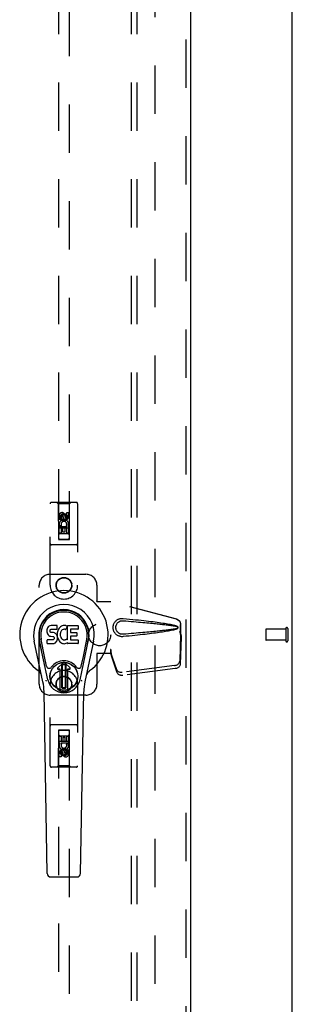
# Model space of a CAD drawing. Header units: inches. Extents: x 0 to 200, y 0 to 129.
# Tile 6 of 17: x 87 to 93, y 39 to 62. Entities that reach past the tile are written whole.
import ezdxf

# ---------------------------------------------------------------- set-up
doc = ezdxf.new("R2010")
doc.units = ezdxf.units.IN
doc.header["$LTSCALE"] = 11
doc.header["$MEASUREMENT"] = 0
doc.linetypes.add('HIDDEN', pattern=[0.2, 0.1, -0.1])
doc.layers.get('0').update_dxf_attribs({"linetype": 'CONTINUOUS'})
for name, color, linetype in [('DEFAULT_2', 8, 'HIDDEN'), ('DOOR_ASSEMBLY', 7, 'CONTINUOUS'), ('SUBPANEL', 7, 'CONTINUOUS')]:
    doc.layers.add(name, color=color, linetype=linetype)

msp = doc.modelspace()

# ---------------------------------------------------------------- linework, layer by layer
at = {"color": 3, "linetype": 'Continuous'}
msp.add_line((93.136, 13.899), (93.136, 81.691), dxfattribs=at)
at = {"layer": 'DEFAULT_2', "color": 8, "linetype": 'HIDDEN'}
for p, q in [((90.011, 78.347), (90.011, 17.243)), ((92.532, 47.909), (92.532, 47.681)), ((92.989, 47.919), (92.542, 47.919)), ((92.989, 47.937), (92.989, 47.653)), ((93.032, 47.937), (93.032, 47.653)), ((92.989, 47.671), (92.542, 47.671))]:
    msp.add_line(p, q, dxfattribs=at)
for centre, radius, start, end in [((93.011, 47.937), 0.0215, 0, 180), ((92.542, 47.909), 0.01, 90, 180), ((92.542, 47.681), 0.01, 180, 270), ((93.011, 47.653), 0.0215, 180, 360)]:
    msp.add_arc(centre, radius, start, end, dxfattribs=at)
at = {"layer": 'DOOR_ASSEMBLY', "color": 8, "linetype": 'HIDDEN'}
for p, q in [((90.72, 78.941), (90.72, 16.649)), ((87.824, 77.967), (87.824, 49.965)), ((88.074, 49.965), (88.074, 77.967)), ((87.636, 48.92), (87.636, 50.777)), ((88.231, 50.807), (87.666, 50.807)), ((87.819, 50.777), (87.789, 50.807)), ((88.079, 50.777), (87.819, 50.777)), ((87.819, 50.777), (87.822, 49.967)), ((88.075, 49.967), (88.079, 50.777)), ((88.079, 50.777), (88.109, 50.807)), ((88.261, 50.777), (88.261, 48.92)), ((87.842, 50.417), (87.842, 50.51)), ((87.885, 50.51), (87.885, 50.417)), ((87.949, 50.539), (87.886, 50.503)), ((87.886, 50.503), (87.896, 50.497)), ((87.886, 50.503), (87.886, 50.431)), ((87.886, 50.431), (87.896, 50.436)), ((87.886, 50.431), (87.949, 50.395)), ((87.949, 50.527), (87.896, 50.497)), ((87.896, 50.497), (87.896, 50.436)), ((87.896, 50.436), (87.949, 50.406)), ((87.928, 50.481), (87.928, 50.51)), ((88.011, 50.503), (87.949, 50.539)), ((87.949, 50.539), (87.949, 50.527)), ((88.001, 50.497), (87.949, 50.527)), ((87.949, 50.406), (88.001, 50.436)), ((87.949, 50.395), (88.011, 50.431)), ((87.969, 50.523), (87.969, 50.477)), ((88.011, 50.503), (88.001, 50.497)), ((88.001, 50.436), (88.001, 50.497)), ((88.011, 50.431), (88.001, 50.436)), ((88.011, 50.431), (88.011, 50.503)), ((88.013, 50.574), (88.055, 50.574)), ((88.013, 50.481), (88.013, 50.574)), ((88.055, 50.574), (88.055, 50.481)), ((88.076, 50.217), (87.821, 50.217)), ((87.885, 50.417), (87.842, 50.417)), ((87.842, 50.261), (88.02, 50.261)), ((87.842, 50.105), (87.842, 50.261)), ((87.89, 50.285), (87.851, 50.268)), ((87.927, 50.218), (87.885, 50.218)), ((87.885, 50.218), (87.885, 50.105)), ((87.927, 50.126), (87.927, 50.218)), ((87.949, 50.395), (87.949, 50.406)), ((88.013, 50.218), (87.969, 50.218)), ((87.969, 50.218), (87.969, 50.126)), ((88.02, 50.261), (88.001, 50.274)), ((88.013, 50.105), (88.013, 50.218)), ((88.045, 50.265), (88.043, 50.261)), ((88.043, 50.261), (88.055, 50.261)), ((88.055, 50.261), (88.055, 50.105)), ((87.885, 50.105), (87.842, 50.105)), ((88.034, 50.092), (87.864, 50.092)), ((87.969, 50.126), (87.927, 50.126)), ((88.055, 50.105), (88.013, 50.105)), ((88.231, 49.842), (87.666, 49.842)), ((87.822, 49.967), (88.075, 49.967)), ((87.824, 49.968), (88.074, 49.968)), ((87.824, 49.965), (88.074, 49.965)), ((87.636, 49.17), (88.449, 49.17)), ((87.386, 46.67), (87.386, 48.92)), ((88.699, 48.92), (88.699, 48.566)), ((88.696, 48.55), (88.699, 48.566)), ((88.696, 48.55), (89.017, 48.55)), ((88.703, 48.55), (88.699, 48.566)), ((90.506, 48.147), (89.009, 48.55)), ((90.514, 48.147), (89.017, 48.55)), ((90.599, 47.797), (90.599, 48.026)), ((90.607, 47.797), (90.607, 48.026)), ((90.577, 47.878), (90.599, 47.797)), ((90.598, 47.808), (90.579, 47.193)), ((90.585, 47.878), (90.607, 47.797)), ((90.612, 47.737), (90.593, 47.122)), ((90.598, 47.808), (90.612, 47.737)), ((90.607, 47.797), (90.599, 47.797)), ((90.6, 47.824), (90.609, 47.768)), ((90.609, 47.768), (90.61, 47.757)), ((90.61, 47.757), (90.611, 47.747)), ((90.611, 47.747), (90.612, 47.737)), ((89.017, 47.37), (88.696, 47.37)), ((88.696, 47.37), (88.699, 47.353)), ((88.703, 47.37), (88.699, 47.353)), ((88.699, 47.353), (88.699, 46.67)), ((89.017, 47.457), (89.009, 47.457)), ((89.009, 47.457), (89.009, 47.37)), ((89.147, 46.999), (89.015, 47.383)), ((89.029, 47.312), (89.015, 47.383)), ((89.017, 47.457), (89.017, 47.37)), ((89.02, 47.378), (89.029, 47.312)), ((89.161, 46.928), (89.029, 47.312)), ((90.461, 47.094), (89.274, 46.941)), ((90.475, 47.023), (89.288, 46.87)), ((87.636, 44.812), (87.636, 46.67)), ((88.261, 46.67), (88.261, 44.812)), ((88.449, 46.42), (87.636, 46.42)), ((88.231, 45.747), (87.666, 45.747)), ((87.822, 45.622), (87.819, 44.812)), ((87.822, 45.622), (88.075, 45.622)), ((88.074, 45.624), (87.824, 45.624)), ((87.824, 45.624), (87.824, 17.622)), ((88.074, 45.621), (87.824, 45.621)), ((87.864, 45.497), (88.034, 45.497)), ((88.074, 17.622), (88.074, 45.624)), ((88.079, 44.812), (88.075, 45.622)), ((87.821, 45.372), (88.076, 45.372)), ((87.842, 45.484), (87.885, 45.484)), ((87.842, 45.328), (87.842, 45.484)), ((87.854, 45.328), (87.842, 45.328)), ((87.853, 45.325), (87.854, 45.328)), ((88.055, 45.328), (87.878, 45.328)), ((87.878, 45.328), (87.896, 45.315)), ((87.885, 45.484), (87.885, 45.371)), ((87.885, 45.371), (87.928, 45.371)), ((87.928, 45.463), (87.971, 45.463)), ((87.928, 45.371), (87.928, 45.463)), ((87.971, 45.463), (87.971, 45.371)), ((87.971, 45.371), (88.013, 45.371)), ((88.007, 45.304), (88.046, 45.321)), ((88.013, 45.484), (88.055, 45.484)), ((88.013, 45.371), (88.013, 45.484)), ((88.055, 45.484), (88.055, 45.328)), ((87.842, 45.015), (87.842, 45.108)), ((87.885, 45.108), (87.885, 45.015)), ((87.949, 45.194), (87.886, 45.158)), ((87.886, 45.158), (87.896, 45.153)), ((87.886, 45.158), (87.886, 45.086)), ((87.886, 45.086), (87.896, 45.092)), ((87.886, 45.086), (87.949, 45.05)), ((87.949, 45.183), (87.896, 45.153)), ((87.896, 45.153), (87.896, 45.092)), ((87.896, 45.092), (87.949, 45.062)), ((87.928, 45.066), (87.928, 45.112)), ((88.011, 45.158), (87.949, 45.194)), ((87.949, 45.194), (87.949, 45.183)), ((88.001, 45.153), (87.949, 45.183)), ((87.949, 45.062), (88.001, 45.092)), ((87.949, 45.05), (88.011, 45.086)), ((87.949, 45.05), (87.949, 45.062)), ((87.969, 45.108), (87.969, 45.079)), ((88.011, 45.158), (88.001, 45.153)), ((88.001, 45.092), (88.001, 45.153)), ((88.011, 45.086), (88.001, 45.092)), ((88.011, 45.086), (88.011, 45.158)), ((88.013, 45.172), (88.055, 45.172)), ((88.013, 45.079), (88.013, 45.172)), ((88.055, 45.172), (88.055, 45.079)), ((87.885, 45.015), (87.842, 45.015)), ((88.231, 44.782), (87.666, 44.782)), ((87.819, 44.812), (87.789, 44.782)), ((88.079, 44.812), (87.819, 44.812)), ((88.079, 44.812), (88.109, 44.782))]:
    msp.add_line(p, q, dxfattribs=at)
at = {"layer": 'DOOR_ASSEMBLY', "color": 3, "linetype": 'Continuous'}
msp.add_line((90.824, 78.941), (90.824, 16.649), dxfattribs=at)
at = {"layer": 'DOOR_ASSEMBLY', "color": 7, "linetype": 'Continuous'}
for p, q in [((87.593, 47.974), (87.579, 47.955)), ((87.601, 47.982), (87.593, 47.974)), ((87.611, 47.989), (87.601, 47.982)), ((87.632, 47.999), (87.611, 47.989)), ((87.656, 48.006), (87.632, 47.999)), ((87.795, 48.006), (87.656, 48.006)), ((87.797, 47.963), (87.795, 48.006)), ((87.796, 47.939), (87.797, 47.963)), ((87.857, 47.96), (87.842, 47.944)), ((87.873, 47.976), (87.857, 47.96)), ((87.891, 47.989), (87.873, 47.976)), ((87.912, 47.997), (87.891, 47.989)), ((87.933, 48.002), (87.912, 47.997)), ((87.955, 48.004), (87.933, 48.002)), ((87.978, 48.004), (87.955, 48.004)), ((87.989, 48.002), (87.978, 48.004)), ((88, 47.999), (87.989, 48.002)), ((88.02, 47.982), (87.994, 47.914)), ((88.018, 47.987), (88, 47.999)), ((88.029, 48.004), (88.265, 48.004)), ((88.029, 47.679), (88.029, 48.004)), ((88.27, 47.999), (88.27, 47.925)), ((87.564, 47.909), (87.563, 47.885)), ((87.563, 47.885), (87.563, 47.861)), ((87.563, 47.861), (87.567, 47.838)), ((87.57, 47.932), (87.564, 47.909)), ((87.567, 47.838), (87.576, 47.815)), ((87.579, 47.955), (87.57, 47.932)), ((87.576, 47.815), (87.588, 47.795)), ((87.588, 47.795), (87.605, 47.778)), ((87.605, 47.778), (87.625, 47.765)), ((87.625, 47.765), (87.636, 47.761)), ((87.634, 47.888), (87.636, 47.903)), ((87.634, 47.873), (87.634, 47.888)), ((87.634, 47.866), (87.634, 47.873)), ((87.637, 47.859), (87.634, 47.866)), ((87.636, 47.903), (87.64, 47.91)), ((87.636, 47.761), (87.648, 47.759)), ((87.641, 47.853), (87.637, 47.859)), ((87.64, 47.91), (87.645, 47.915)), ((87.647, 47.848), (87.641, 47.853)), ((87.645, 47.915), (87.66, 47.919)), ((87.662, 47.844), (87.647, 47.848)), ((87.648, 47.759), (87.695, 47.758)), ((87.66, 47.919), (87.675, 47.921)), ((87.686, 47.845), (87.662, 47.844)), ((87.675, 47.921), (87.787, 47.921)), ((87.71, 47.844), (87.686, 47.845)), ((87.695, 47.758), (87.703, 47.757)), ((87.703, 47.757), (87.71, 47.755)), ((87.733, 47.839), (87.71, 47.844)), ((87.71, 47.755), (87.716, 47.751)), ((87.716, 47.751), (87.721, 47.745)), ((87.721, 47.745), (87.727, 47.731)), ((87.744, 47.834), (87.733, 47.839)), ((87.754, 47.827), (87.744, 47.834)), ((87.771, 47.81), (87.754, 47.827)), ((87.784, 47.79), (87.771, 47.81)), ((87.794, 47.768), (87.784, 47.79)), ((87.787, 47.921), (87.793, 47.921)), ((87.793, 47.921), (87.795, 47.927)), ((87.8, 47.745), (87.794, 47.768)), ((87.795, 47.927), (87.796, 47.939)), ((87.799, 47.842), (87.795, 47.798)), ((87.795, 47.798), (87.796, 47.775)), ((87.796, 47.775), (87.799, 47.753)), ((87.804, 47.864), (87.799, 47.842)), ((87.799, 47.753), (87.803, 47.731)), ((87.803, 47.721), (87.8, 47.745)), ((87.81, 47.885), (87.804, 47.864)), ((87.818, 47.906), (87.81, 47.885)), ((87.829, 47.925), (87.818, 47.906)), ((87.842, 47.944), (87.829, 47.925)), ((87.865, 47.813), (87.864, 47.786)), ((87.864, 47.786), (87.866, 47.773)), ((87.868, 47.84), (87.865, 47.813)), ((87.866, 47.773), (87.869, 47.76)), ((87.872, 47.853), (87.868, 47.84)), ((87.869, 47.76), (87.879, 47.735)), ((87.878, 47.864), (87.872, 47.853)), ((87.892, 47.888), (87.878, 47.864)), ((87.879, 47.735), (87.892, 47.712)), ((87.9, 47.898), (87.892, 47.888)), ((87.911, 47.905), (87.9, 47.898)), ((87.936, 47.916), (87.911, 47.905)), ((87.949, 47.919), (87.936, 47.916)), ((87.962, 47.919), (87.949, 47.919)), ((87.975, 47.916), (87.962, 47.919)), ((87.988, 47.911), (87.975, 47.916)), ((88.099, 47.916), (88.099, 47.849)), ((88.1, 47.758), (88.1, 47.68)), ((88.265, 47.921), (88.103, 47.921)), ((88.103, 47.844), (88.234, 47.844)), ((88.234, 47.762), (88.104, 47.762)), ((88.239, 47.84), (88.239, 47.767)), ((87.472, 46.725), (87.275, 47.651)), ((87.583, 46.772), (87.39, 47.676)), ((87.439, 47.449), (87.394, 47.676)), ((87.506, 47.302), (87.432, 47.684)), ((87.565, 47.599), (87.565, 47.674)), ((87.629, 47.679), (87.57, 47.679)), ((87.57, 47.594), (87.714, 47.594)), ((87.69, 47.68), (87.629, 47.679)), ((87.705, 47.681), (87.69, 47.68)), ((87.711, 47.684), (87.705, 47.681)), ((87.717, 47.689), (87.711, 47.684)), ((87.714, 47.594), (87.726, 47.596)), ((87.726, 47.701), (87.717, 47.689)), ((87.729, 47.708), (87.726, 47.701)), ((87.726, 47.596), (87.737, 47.6)), ((87.727, 47.731), (87.729, 47.716)), ((87.729, 47.716), (87.729, 47.708)), ((87.737, 47.6), (87.757, 47.614)), ((87.757, 47.614), (87.774, 47.631)), ((87.774, 47.631), (87.781, 47.641)), ((87.781, 47.641), (87.786, 47.651)), ((87.786, 47.651), (87.795, 47.674)), ((87.795, 47.674), (87.801, 47.697)), ((87.801, 47.697), (87.803, 47.721)), ((87.803, 47.731), (87.81, 47.71)), ((87.81, 47.71), (87.832, 47.671)), ((87.832, 47.671), (87.844, 47.653)), ((87.844, 47.653), (87.859, 47.636)), ((87.859, 47.636), (87.876, 47.621)), ((87.876, 47.621), (87.893, 47.607)), ((87.892, 47.712), (87.901, 47.702)), ((87.893, 47.607), (87.903, 47.602)), ((87.901, 47.702), (87.911, 47.693)), ((87.903, 47.602), (87.914, 47.598)), ((87.911, 47.693), (87.922, 47.686)), ((87.914, 47.598), (87.935, 47.593)), ((87.922, 47.686), (87.935, 47.681)), ((87.935, 47.681), (87.948, 47.679)), ((87.935, 47.593), (87.957, 47.59)), ((87.948, 47.679), (87.961, 47.678)), ((87.957, 47.59), (87.979, 47.593)), ((87.961, 47.678), (87.974, 47.68)), ((87.974, 47.68), (87.987, 47.684)), ((87.979, 47.593), (88.001, 47.6)), ((87.987, 47.684), (87.999, 47.69)), ((87.999, 47.69), (88.01, 47.697)), ((88.001, 47.6), (88.02, 47.612)), ((88.017, 47.696), (88.029, 47.679)), ((88.03, 47.612), (88.02, 47.612)), ((88.02, 47.612), (88.02, 47.612)), ((88.03, 47.599), (88.03, 47.612)), ((88.266, 47.594), (88.035, 47.594)), ((88.104, 47.676), (88.266, 47.676)), ((88.27, 47.671), (88.27, 47.599)), ((88.315, 46.772), (88.507, 47.676)), ((88.391, 47.302), (88.466, 47.684)), ((88.623, 47.651), (88.425, 46.725)), ((88.459, 47.449), (88.503, 47.676)), ((87.554, 47.077), (87.506, 47.302)), ((88.343, 47.077), (88.391, 47.302)), ((87.811, 47.041), (87.921, 47.151)), ((87.921, 47.151), (87.811, 47.041)), ((87.905, 47.114), (87.919, 47.128)), ((87.919, 47.1), (87.905, 47.114)), ((87.905, 46.586), (87.905, 47.114)), ((87.919, 47.128), (87.978, 47.128)), ((87.919, 47.128), (87.933, 47.114)), ((87.933, 47.114), (87.919, 47.1)), ((87.919, 46.6), (87.919, 47.1)), ((87.933, 47.114), (87.964, 47.114)), ((87.964, 47.114), (87.978, 47.128)), ((87.978, 47.1), (87.964, 47.114)), ((88.087, 47.041), (87.977, 47.151)), ((87.977, 47.151), (88.087, 47.041)), ((87.978, 47.128), (87.992, 47.114)), ((87.992, 47.114), (87.978, 47.1)), ((87.978, 47.1), (87.978, 46.6)), ((87.992, 47.114), (87.992, 46.586)), ((87.866, 47.008), (87.824, 47.008)), ((87.866, 47.007), (87.824, 47.007)), ((87.866, 47.007), (87.866, 47.008)), ((87.866, 46.548), (87.866, 47.008)), ((87.866, 46.548), (87.866, 47.007)), ((88.073, 47.008), (88.031, 47.008)), ((88.031, 47.007), (88.031, 47.008)), ((88.031, 47.008), (88.031, 46.548)), ((88.073, 47.007), (88.031, 47.007)), ((88.031, 47.007), (88.031, 46.548)), ((87.57, 42.36), (87.498, 46.499)), ((87.905, 46.586), (87.919, 46.6)), ((87.919, 46.572), (87.905, 46.586)), ((87.919, 46.6), (87.933, 46.586)), ((87.933, 46.586), (87.919, 46.572)), ((87.978, 46.572), (87.919, 46.572)), ((87.964, 46.586), (87.933, 46.586)), ((87.964, 46.586), (87.978, 46.6)), ((87.978, 46.572), (87.964, 46.586)), ((87.978, 46.6), (87.992, 46.586)), ((87.992, 46.586), (87.978, 46.572)), ((88.327, 42.36), (88.4, 46.499)), ((87.649, 42.283), (88.249, 42.283))]:
    msp.add_line(p, q, dxfattribs=at)
at = {"layer": 'DOOR_ASSEMBLY', "color": 8, "linetype": 'HIDDEN'}
for points in [[(89.293, 47.752), (89.28, 47.751), (89.267, 47.751), (89.254, 47.751), (89.241, 47.753), (89.228, 47.755), (89.216, 47.759), (89.204, 47.762), (89.192, 47.767), (89.18, 47.773), (89.168, 47.779), (89.157, 47.786), (89.146, 47.795), (89.134, 47.804), (89.123, 47.815), (89.112, 47.828), (89.102, 47.842), (89.092, 47.857), (89.084, 47.873), (89.078, 47.89), (89.073, 47.907), (89.069, 47.924), (89.067, 47.941), (89.066, 47.959), (89.067, 47.976), (89.069, 47.993), (89.072, 48.01), (89.077, 48.027), (89.084, 48.044), (89.092, 48.06), (89.101, 48.076), (89.111, 48.09), (89.122, 48.103), (89.133, 48.114), (89.145, 48.124), (89.156, 48.132), (89.168, 48.14), (89.179, 48.146), (89.191, 48.152), (89.203, 48.156), (89.215, 48.16), (89.228, 48.164), (89.241, 48.166), (89.254, 48.168)], [(89.293, 47.805), (89.283, 47.805), (89.274, 47.805), (89.265, 47.805), (89.255, 47.807), (89.246, 47.808), (89.237, 47.811), (89.228, 47.814), (89.219, 47.817), (89.211, 47.821), (89.203, 47.826), (89.194, 47.831), (89.186, 47.837), (89.178, 47.844), (89.17, 47.852), (89.162, 47.862), (89.155, 47.872), (89.148, 47.883), (89.142, 47.894), (89.138, 47.905), (89.134, 47.916), (89.132, 47.927), (89.13, 47.938), (89.129, 47.948), (89.128, 47.959), (89.129, 47.969), (89.13, 47.98), (89.131, 47.99), (89.134, 48.001), (89.137, 48.012), (89.142, 48.023), (89.147, 48.035), (89.154, 48.046), (89.161, 48.056), (89.169, 48.065), (89.177, 48.073), (89.185, 48.081), (89.193, 48.087), (89.202, 48.092), (89.21, 48.097), (89.219, 48.101), (89.227, 48.105), (89.236, 48.108), (89.246, 48.11), (89.255, 48.112), (89.264, 48.114), (89.274, 48.114), (89.283, 48.115), (89.293, 48.114)], [(89.254, 48.168), (89.267, 48.168), (89.28, 48.168), (89.293, 48.168)], [(89.293, 48.168), (89.368, 48.16), (89.441, 48.153), (89.511, 48.145), (89.577, 48.138), (89.642, 48.131), (89.703, 48.125), (89.762, 48.118), (89.819, 48.112), (89.873, 48.105), (89.925, 48.099), (89.975, 48.093), (90.022, 48.086), (90.068, 48.08), (90.112, 48.074), (90.154, 48.068), (90.195, 48.062), (90.233, 48.056), (90.27, 48.05), (90.305, 48.044), (90.339, 48.038), (90.372, 48.032), (90.402, 48.025), (90.432, 48.018), (90.46, 48.011), (90.486, 48.003), (90.511, 47.994)], [(89.293, 48.114), (89.356, 48.109), (89.417, 48.104), (89.476, 48.098), (89.533, 48.094), (89.588, 48.089), (89.641, 48.084), (89.692, 48.08), (89.74, 48.075), (89.787, 48.071), (89.832, 48.067), (89.875, 48.063), (89.917, 48.059), (89.956, 48.055), (89.994, 48.052), (90.03, 48.048), (90.064, 48.045), (90.097, 48.041), (90.128, 48.038), (90.158, 48.035), (90.187, 48.031), (90.216, 48.028), (90.243, 48.025), (90.27, 48.022), (90.297, 48.019), (90.324, 48.015), (90.351, 48.012), (90.378, 48.008), (90.405, 48.004), (90.431, 48), (90.458, 47.995), (90.485, 47.99), (90.511, 47.984)], [(90.506, 48.147), (90.519, 48.143), (90.532, 48.137), (90.543, 48.13), (90.554, 48.122), (90.564, 48.113), (90.573, 48.103), (90.581, 48.091), (90.587, 48.079), (90.592, 48.067), (90.596, 48.053), (90.598, 48.04), (90.599, 48.026)], [(90.511, 47.994), (90.517, 47.991), (90.522, 47.988), (90.527, 47.983), (90.53, 47.978), (90.533, 47.972), (90.535, 47.966), (90.535, 47.96), (90.535, 47.953), (90.533, 47.947), (90.531, 47.942), (90.527, 47.936), (90.522, 47.932), (90.517, 47.928), (90.511, 47.925)], [(90.511, 47.984), (90.516, 47.982), (90.521, 47.979), (90.524, 47.976), (90.527, 47.972), (90.53, 47.968), (90.531, 47.964), (90.531, 47.959), (90.531, 47.955), (90.53, 47.95), (90.527, 47.946), (90.524, 47.943), (90.52, 47.94), (90.516, 47.937), (90.511, 47.935)], [(90.607, 48.026), (90.606, 48.04), (90.604, 48.053), (90.6, 48.067), (90.595, 48.079), (90.588, 48.091), (90.581, 48.103), (90.572, 48.113), (90.562, 48.122), (90.551, 48.13), (90.539, 48.137), (90.527, 48.143), (90.514, 48.147)], [(90.511, 47.935), (90.485, 47.929), (90.458, 47.924), (90.432, 47.919), (90.405, 47.915), (90.378, 47.911), (90.351, 47.907), (90.325, 47.904), (90.298, 47.901), (90.271, 47.897), (90.244, 47.894), (90.216, 47.891), (90.188, 47.888), (90.159, 47.884), (90.129, 47.881), (90.098, 47.878), (90.065, 47.875), (90.031, 47.871), (89.995, 47.868), (89.957, 47.864), (89.917, 47.86), (89.876, 47.856), (89.833, 47.852), (89.788, 47.848), (89.741, 47.844), (89.692, 47.839), (89.641, 47.835), (89.589, 47.83), (89.534, 47.825), (89.477, 47.821), (89.417, 47.816), (89.356, 47.81), (89.293, 47.805)], [(90.511, 47.925), (90.488, 47.917), (90.464, 47.909), (90.439, 47.902), (90.412, 47.896), (90.385, 47.89), (90.355, 47.884), (90.325, 47.878), (90.293, 47.873), (90.26, 47.867), (90.226, 47.862), (90.19, 47.856), (90.152, 47.85), (90.113, 47.845), (90.072, 47.839), (90.03, 47.834), (89.986, 47.828), (89.94, 47.822), (89.892, 47.816), (89.842, 47.81), (89.791, 47.804), (89.737, 47.798), (89.68, 47.792), (89.622, 47.785), (89.561, 47.779), (89.498, 47.772), (89.432, 47.766), (89.364, 47.759), (89.293, 47.752)], [(90.577, 47.878), (90.582, 47.859), (90.588, 47.84), (90.593, 47.821), (90.599, 47.802), (90.604, 47.785), (90.609, 47.768)], [(90.585, 47.878), (90.587, 47.869), (90.59, 47.859), (90.593, 47.85), (90.595, 47.841), (90.598, 47.832), (90.6, 47.824)], [(90.6, 47.824), (90.6, 47.821), (90.6, 47.819), (90.599, 47.816), (90.599, 47.813), (90.599, 47.811), (90.598, 47.808)], [(89.009, 47.457), (89.012, 47.437), (89.014, 47.417), (89.017, 47.397), (89.02, 47.378)], [(89.016, 47.398), (89.016, 47.393), (89.016, 47.39), (89.016, 47.388), (89.015, 47.385), (89.015, 47.383)], [(89.017, 47.457), (89.017, 47.447), (89.016, 47.437)], [(89.016, 47.437), (89.016, 47.417), (89.016, 47.407), (89.016, 47.398)], [(89.023, 47.35), (89.022, 47.361), (89.02, 47.378), (89.018, 47.394), (89.017, 47.409), (89.016, 47.422), (89.016, 47.429)], [(90.461, 47.094), (90.477, 47.097), (90.492, 47.101), (90.506, 47.106), (90.52, 47.112), (90.533, 47.12), (90.544, 47.129), (90.554, 47.138), (90.563, 47.148), (90.569, 47.159), (90.574, 47.17), (90.578, 47.182), (90.579, 47.193)], [(90.593, 47.122), (90.591, 47.111), (90.588, 47.099), (90.583, 47.088), (90.576, 47.077), (90.568, 47.067), (90.558, 47.058), (90.546, 47.049), (90.533, 47.041), (90.52, 47.035), (90.505, 47.03), (90.491, 47.026), (90.475, 47.023)], [(89.147, 46.999), (89.151, 46.989), (89.157, 46.98), (89.164, 46.972), (89.173, 46.964), (89.183, 46.958), (89.194, 46.952), (89.206, 46.947), (89.218, 46.944), (89.232, 46.941), (89.246, 46.94), (89.26, 46.94), (89.274, 46.941)], [(89.288, 46.87), (89.273, 46.869), (89.259, 46.869), (89.245, 46.87), (89.232, 46.873), (89.219, 46.876), (89.207, 46.881), (89.196, 46.887), (89.186, 46.893), (89.178, 46.901), (89.171, 46.909), (89.165, 46.918), (89.161, 46.928)]]:
    msp.add_lwpolyline(points, dxfattribs=at)
at = {"layer": 'DOOR_ASSEMBLY', "color": 7, "linetype": 'Continuous'}
for points in [[(87.551, 46.742), (87.549, 46.747), (87.547, 46.753), (87.546, 46.758), (87.544, 46.764)], [(88.353, 46.764), (88.352, 46.758), (88.35, 46.753), (88.349, 46.747), (88.347, 46.742)]]:
    msp.add_lwpolyline(points, dxfattribs=at)
at = {"layer": 'DOOR_ASSEMBLY', "color": 8, "linetype": 'HIDDEN'}
for centre, radius in [((87.949, 50.467), 0.085), ((87.949, 50.467), 0.0845), ((87.949, 48.92), 0.18), ((87.949, 48.92), 0.172), ((87.949, 46.67), 0.18), ((87.949, 46.67), 0.172), ((87.949, 45.122), 0.085), ((87.949, 45.122), 0.0845)]:
    msp.add_circle(centre, radius, dxfattribs=at)
at = {"layer": 'DOOR_ASSEMBLY', "color": 7, "linetype": 'Continuous'}
for radius in [0.317, 0.313]:
    msp.add_circle((87.949, 46.85), radius, dxfattribs=at)
at = {"layer": 'DOOR_ASSEMBLY', "color": 8, "linetype": 'HIDDEN'}
for centre, radius, start, end in [((87.666, 50.777), 0.03, 90, 180), ((88.231, 50.777), 0.03, 0, 90), ((87.906, 50.51), 0.0644, 12.2995, 180.0775), ((87.906, 50.51), 0.0219, 359.9011, 180), ((87.992, 50.481), 0.0635, 180, 360), ((87.991, 50.481), 0.0219, 190.307, 360), ((87.949, 50.311), 0.107, 334.2636, 203.4027), ((87.949, 50.311), 0.0639, 324.8895, 203.4026), ((87.864, 50.052), 0.04, 90, 180), ((87.864, 50.007), 0.04, 180, 270), ((88.034, 50.052), 0.04, 0, 90), ((88.034, 50.007), 0.04, 270, 360), ((87.666, 49.872), 0.03, 180, 270), ((88.231, 49.872), 0.03, 270, 360), ((87.636, 48.92), 0.25, 90, 180), ((88.449, 48.92), 0.25, 0, 90), ((87.949, 48.92), 0.312, 180, 360), ((87.949, 46.67), 0.312, 0, 180), ((87.636, 46.67), 0.25, 180, 270), ((88.449, 46.67), 0.25, 270, 360), ((87.666, 45.717), 0.03, 90, 180), ((88.231, 45.717), 0.03, 0, 90), ((87.864, 45.582), 0.04, 90, 180), ((87.864, 45.537), 0.04, 180, 270), ((88.034, 45.582), 0.04, 0, 90), ((88.034, 45.537), 0.04, 270, 360), ((87.949, 45.278), 0.107, 154.2636, 23.4027), ((87.949, 45.278), 0.0639, 144.8895, 23.4026), ((87.906, 45.108), 0.0635, 0, 180), ((87.907, 45.108), 0.0219, 10.307, 180), ((87.991, 45.079), 0.0644, 192.2995, 0.0775), ((87.991, 45.079), 0.0219, 179.9011, 360), ((87.666, 44.812), 0.03, 180, 270), ((88.231, 44.812), 0.03, 270, 360)]:
    msp.add_arc(centre, radius, start, end, dxfattribs=at)
at = {"layer": 'DOOR_ASSEMBLY', "color": 7, "linetype": 'Continuous'}
for centre, radius, start, end in [((87.949, 47.795), 1.004, 305.5066, 234.4934), ((87.949, 47.795), 0.689, 347.9703, 192.0297), ((87.949, 47.795), 0.571, 347.9703, 192.0297), ((87.949, 47.785), 0.527, 348.9402, 191.0594), ((88.016, 47.983), 0.00448, 339.0016, 51.8729), ((88.265, 47.999), 0.00448, 0, 90), ((87.989, 47.915), 0.00448, 246.1578, 339.0016), ((88.103, 47.916), 0.00448, 90, 180), ((88.103, 47.849), 0.00448, 180, 270), ((88.104, 47.758), 0.00448, 90, 180), ((88.234, 47.84), 0.00448, 0, 90), ((88.234, 47.767), 0.00448, 270, 360), ((88.265, 47.925), 0.00448, 270, 360), ((87.57, 47.674), 0.00448, 90, 180.0119), ((87.57, 47.599), 0.00483, 180, 270), ((88.013, 47.694), 0.00448, 34.0893, 127.3444), ((88.035, 47.599), 0.00448, 180, 270), ((88.104, 47.68), 0.00448, 180, 270), ((88.266, 47.671), 0.00448, 0, 90), ((88.266, 47.599), 0.00448, 270, 360), ((87.612, 47.09), 0.0591, 192.0297, 324.5763), ((87.949, 46.85), 0.354, 35.4237, 144.5763), ((87.949, 47.124), 0.0394, 45, 135), ((87.949, 47.124), 0.0392, 45, 135), ((88.286, 47.09), 0.0591, 215.4237, 347.9703), ((87.251, 46.817), 0.197, 12.0297, 54.4934), ((87.824, 47.027), 0.0197, 135, 270), ((87.824, 47.027), 0.0195, 135, 270), ((88.073, 47.027), 0.0197, 270, 45), ((88.073, 47.027), 0.0195, 270, 45), ((88.646, 46.817), 0.197, 125.5066, 167.9703), ((86.317, 46.479), 1.181, 1, 12.0297), ((87.949, 46.85), 0.374, 192.0297, 347.9703), ((89.58, 46.479), 1.181, 167.9703, 179), ((87.949, 46.85), 0.313, 254.7027, 285.2973), ((87.649, 42.361), 0.0787, 181, 270), ((88.249, 42.361), 0.0787, 270, 359)]:
    msp.add_arc(centre, radius, start, end, dxfattribs=at)
msp.add_ellipse((87.949, 47.785), major_axis=(0, 0.565), ratio=0.999848, start_param=-1.76365, end_param=1.76365, dxfattribs=at)
at = {"layer": 'SUBPANEL', "color": 8, "linetype": 'HIDDEN'}
for p, q in [((89.48, 75.763), (89.48, 19.826)), ((89.605, 75.763), (89.605, 19.826))]:
    msp.add_line(p, q, dxfattribs=at)
msp.add_circle((88.761, 47.795), 0.25, dxfattribs=at)

doc.saveas('drawing.dxf')
